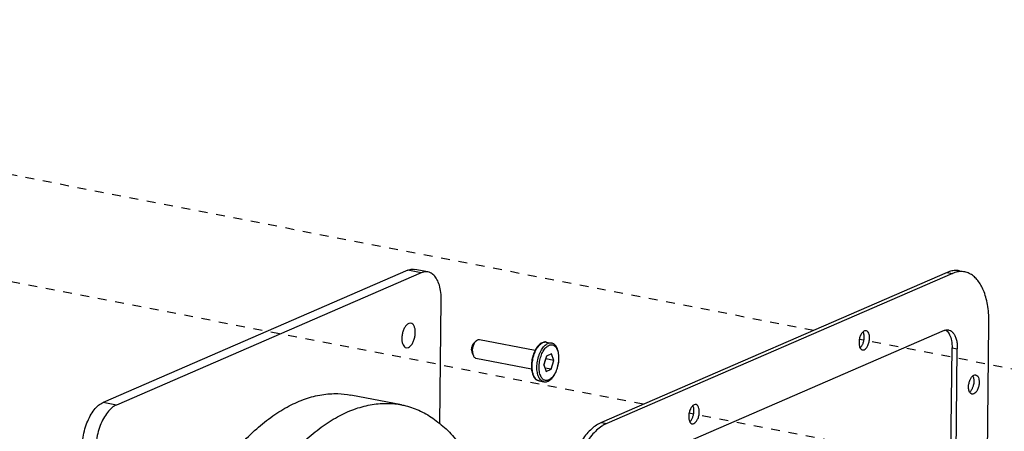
# Paper-space layout 'Layout1' of a CAD drawing. Header units: inches. Extents: x 29 to 351, y 58 to 234.
# Tile 101 of 104: x 96 to 108, y 184 to 189. Entities that reach past the tile are written whole.
import ezdxf

# ---------------------------------------------------------------- set-up
doc = ezdxf.new("R2010")
doc.units = ezdxf.units.IN
doc.header["$LTSCALE"] = 1.1
doc.header["$MEASUREMENT"] = 0
doc.linetypes.add('DASHED', pattern=[0.2, 0.1, -0.1])
doc.layers.get('0').update_dxf_attribs({"linetype": 'CONTINUOUS'})
for name, color, linetype in [('02___PRT_ALL_AXES', 7, 'CONTINUOUS'), ('3_ALL_AXES', 7, 'CONTINUOUS'), ('6_ALL_SURFS', 7, 'CONTINUOUS'), ('7_ALL_FEATURES', 7, 'CONTINUOUS')]:
    doc.layers.add(name, color=color, linetype=linetype)

psp = doc.layouts.get("Layout1")

# ---------------------------------------------------------------- linework, layer by layer
at = {"color": 4, "linetype": 'DASHED'}
for p, q in [((105.765, 185.238), (85.783, 189.114)), ((103.641, 184.317), (83.659, 188.192)), ((111.791, 184.069), (106.339, 185.127)), ((109.667, 183.148), (104.214, 184.206))]:
    psp.add_line(p, q, dxfattribs=at)
at = {"layer": '02___PRT_ALL_AXES', "color": 7, "linetype": 'Continuous'}
for p, q in [((101.532, 185.082), (101.559, 185.108)), ((101.599, 185.125), (102.294, 184.99)), ((102.435, 185.093), (102.495, 185.081)), ((101.508, 184.958), (101.523, 184.923)), ((101.554, 184.893), (102.249, 184.758)), ((102.342, 184.61), (102.401, 184.598)), ((100.625, 184.31), (99.995, 184.432))]:
    psp.add_line(p, q, dxfattribs=at)
for points, start_tangent, end_tangent in [([(101.513, 184.981), (101.514, 185.004), (101.518, 185.026), (101.524, 185.049), (101.532, 185.069), (101.542, 185.087), (101.553, 185.103), (101.559, 185.108)], (0.012225, 0.999925), (0.712395, 0.701778)), ([(101.559, 185.108), (101.565, 185.114), (101.578, 185.122), (101.59, 185.125), (101.599, 185.125)], (0.712395, 0.701778), (0.982091, -0.188405)), ([(101.501, 184.997), (101.502, 185.014), (101.505, 185.031), (101.511, 185.048), (101.518, 185.063), (101.526, 185.075), (101.532, 185.082)], (0.012225, 0.999925), (0.712792, 0.701376)), ([(101.501, 184.997), (101.502, 184.98), (101.505, 184.966), (101.508, 184.958)], (-0.012225, -0.999925), (0.398845, -0.917018)), ([(101.513, 184.981), (101.514, 184.959), (101.517, 184.94), (101.523, 184.923)], (-0.012225, -0.999925), (0.398388, -0.917217)), ([(101.523, 184.923), (101.53, 184.909), (101.54, 184.899), (101.551, 184.893), (101.554, 184.893)], (0.398388, -0.917217), (0.982091, -0.188405)), ([(98.398, 183.547), (98.434, 183.593), (98.623, 183.818), (98.82, 184.011), (99.021, 184.171), (99.225, 184.296), (99.429, 184.385), (99.632, 184.436), (99.831, 184.45), (99.995, 184.432)], (0.599925, 0.800056), (0.981738, -0.190236)), ([(99.069, 183.479), (99.253, 183.696), (99.449, 183.889), (99.651, 184.049), (99.854, 184.174), (100.059, 184.263), (100.262, 184.314), (100.461, 184.328), (100.625, 184.31)], (0.614257, 0.789106), (0.981738, -0.190236)), ([(100.625, 184.31), (100.655, 184.304), (100.841, 184.242), (101.017, 184.143), (101.183, 184.009), (101.335, 183.839), (101.473, 183.637), (101.594, 183.404), (101.698, 183.143), (101.706, 183.121)], (0.981738, -0.190236), (0.32127, -0.946988))]:
    psp.add_spline(points, degree=3, dxfattribs=dict(at, start_tangent=start_tangent, end_tangent=end_tangent))
at = {"layer": '3_ALL_AXES', "color": 7, "linetype": 'Continuous'}
for p, q in [((100.744, 185.328), (100.717, 185.325)), ((100.685, 185.023), (100.713, 185.027))]:
    psp.add_line(p, q, dxfattribs=at)
for points, start_tangent, end_tangent in [([(100.717, 185.325), (100.691, 185.306), (100.667, 185.275), (100.648, 185.234), (100.636, 185.187), (100.631, 185.139), (100.634, 185.095), (100.646, 185.059), (100.664, 185.034), (100.685, 185.023)], (-0.917444, -0.397864), (0.980649, -0.195776)), ([(100.713, 185.027), (100.739, 185.045), (100.763, 185.077), (100.782, 185.118), (100.794, 185.164), (100.799, 185.212), (100.795, 185.256), (100.784, 185.293), (100.766, 185.318), (100.744, 185.328)], (0.917444, 0.397864), (-0.980649, 0.195776))]:
    psp.add_spline(points, degree=3, dxfattribs=dict(at, start_tangent=start_tangent, end_tangent=end_tangent))
at = {"layer": '6_ALL_SURFS', "color": 7, "linetype": 'Continuous'}
for p, q in [((107.432, 185.961), (103.12, 184.091)), ((107.427, 185.235), (107.432, 185.231)), ((107.357, 173.786), (107.494, 185.021))]:
    psp.add_line(p, q, dxfattribs=at)
for points, start_tangent, end_tangent in [([(107.491, 185.98), (107.432, 185.961)], (-0.979473, -0.201577), (-0.917444, -0.397864)), ([(107.586, 185.981), (107.551, 185.985), (107.491, 185.98)], (-0.980877, 0.194628), (-0.979473, -0.201577)), ([(106.399, 185.156), (106.393, 185.204), (106.387, 185.221)], (0.012225, 0.999925), (-0.432159, 0.901797)), ([(107.415, 185.244), (107.427, 185.235)], (0.841669, -0.539995), (0.760625, -0.649192)), ([(107.432, 185.231), (107.464, 185.185), (107.487, 185.111), (107.494, 185.021)], (0.721672, -0.692235), (-0.012225, -0.999925)), ([(106.38, 185.068), (106.392, 185.103), (106.399, 185.156)], (0.403684, 0.914898), (0.012225, 0.999925)), ([(106.348, 185.021), (106.373, 185.054)], (0.756526, 0.653964), (0.476331, 0.879266)), ([(106.373, 185.054), (106.38, 185.068)], (0.476331, 0.879266), (0.403684, 0.914898)), ([(107.754, 184.668), (107.76, 184.652), (107.766, 184.604)], (0.432159, -0.901797), (-0.012225, -0.999925)), ([(107.74, 184.502), (107.715, 184.469)], (-0.476331, -0.879266), (-0.756526, -0.653964)), ([(107.747, 184.516), (107.74, 184.502)], (-0.403684, -0.914898), (-0.476331, -0.879266)), ([(107.766, 184.604), (107.759, 184.551), (107.747, 184.516)], (-0.012225, -0.999925), (-0.403684, -0.914898)), ([(104.275, 184.235), (104.269, 184.283), (104.263, 184.299)], (0.012225, 0.999925), (-0.432159, 0.901797)), ([(104.224, 184.1), (104.249, 184.133)], (0.756526, 0.653964), (0.476331, 0.879266)), ([(104.249, 184.133), (104.256, 184.147)], (0.476331, 0.879266), (0.403684, 0.914898)), ([(104.256, 184.147), (104.268, 184.182), (104.275, 184.235)], (0.403684, 0.914898), (0.012225, 0.999925)), ([(103.12, 184.091), (103, 184.011), (102.884, 183.878), (102.786, 183.704), (102.71, 183.5), (102.66, 183.277), (102.642, 183.058)], (-0.917444, -0.397864), (-0.012225, -0.999925))]:
    psp.add_spline(points, degree=3, dxfattribs=dict(at, start_tangent=start_tangent, end_tangent=end_tangent))
at = {"layer": '7_ALL_FEATURES', "color": 7, "linetype": 'Continuous'}
for p, q in [((100.706, 185.989), (96.904, 184.34)), ((100.872, 185.957), (97.07, 184.308)), ((100.872, 185.957), (100.706, 185.989)), ((100.957, 185.968), (100.791, 186)), ((107.432, 185.961), (107.498, 185.948)), ((107.498, 185.948), (103.186, 184.078)), ((101.103, 184.074), (101.122, 185.615)), ((107.394, 185.237), (103.273, 183.45)), ((106.384, 185.221), (106.38, 185.217)), ((107.814, 173.774), (107.955, 185.32)), ((106.38, 185.217), (106.376, 185.212)), ((107.423, 173.773), (107.56, 185.008)), ((107.494, 185.021), (107.56, 185.008)), ((102.435, 184.919), (102.402, 184.809)), ((102.404, 184.803), (102.428, 184.883)), ((102.428, 184.883), (102.426, 184.889)), ((102.527, 184.863), (102.428, 184.883)), ((102.497, 184.946), (102.435, 184.919)), ((102.495, 184.754), (102.527, 184.863)), ((102.527, 184.863), (102.497, 184.946)), ((102.59, 184.889), (102.59, 184.892)), ((102.402, 184.809), (102.432, 184.727)), ((102.495, 184.754), (102.417, 184.769)), ((102.432, 184.727), (102.495, 184.754)), ((107.742, 184.66), (107.747, 184.665)), ((107.747, 184.665), (107.751, 184.669)), ((97.07, 184.308), (96.904, 184.34)), ((104.256, 184.296), (104.252, 184.291)), ((104.26, 184.3), (104.256, 184.296)), ((103.12, 184.091), (103.186, 184.078))]:
    psp.add_line(p, q, dxfattribs=at)
for points, start_tangent, end_tangent in [([(100.706, 185.989), (100.762, 186.003), (100.791, 186)], (0.917444, 0.397864), (0.981836, -0.189732)), ([(100.957, 185.968), (100.928, 185.97), (100.872, 185.957)], (-0.981836, 0.189732), (-0.917444, -0.397864)), ([(101.122, 185.615), (101.117, 185.712), (101.099, 185.801), (101.069, 185.874), (101.03, 185.927), (100.982, 185.96), (100.957, 185.968)], (0.012225, 0.999925), (-0.981836, 0.189732)), ([(107.56, 185.967), (107.498, 185.948)], (-0.981207, -0.192958), (-0.917444, -0.397864)), ([(107.653, 185.968), (107.622, 185.972), (107.56, 185.967)], (-0.981582, 0.191044), (-0.981207, -0.192958)), ([(107.955, 185.32), (107.952, 185.429), (107.941, 185.535), (107.921, 185.633), (107.894, 185.718), (107.862, 185.789), (107.825, 185.848), (107.784, 185.896), (107.736, 185.934), (107.682, 185.96), (107.653, 185.968)], (0.012225, 0.999925), (-0.981582, 0.191044)), ([(106.423, 185.235), (106.401, 185.232), (106.384, 185.221)], (-0.985045, 0.1723), (-0.735161, -0.677892)), ([(106.465, 185.144), (106.461, 185.186), (106.447, 185.218), (106.426, 185.234), (106.423, 185.235)], (0.012225, 0.999925), (-0.985045, 0.1723)), ([(107.394, 185.237), (107.414, 185.243)], (0.917444, 0.397864), (0.974658, 0.223699)), ([(107.414, 185.243), (107.427, 185.245), (107.45, 185.244)], (0.974658, 0.223699), (0.982026, -0.188747)), ([(107.45, 185.244), (107.459, 185.242), (107.488, 185.227), (107.513, 185.2), (107.534, 185.164), (107.549, 185.118), (107.558, 185.066), (107.56, 185.008)], (0.982026, -0.188747), (-0.012225, -0.999925)), ([(106.357, 185.183), (106.354, 185.178), (106.339, 185.133), (106.334, 185.086)], (-0.449597, -0.893232), (-0.012225, -0.999925)), ([(106.376, 185.212), (106.357, 185.183)], (-0.647148, -0.762364), (-0.449597, -0.893232)), ([(106.376, 184.995), (106.398, 184.998), (106.423, 185.018), (106.445, 185.052), (106.46, 185.097), (106.465, 185.144)], (0.985045, -0.1723), (0.012225, 0.999925)), ([(102.293, 184.99), (102.289, 184.981), (102.275, 184.948), (102.263, 184.912), (102.254, 184.874), (102.249, 184.836), (102.247, 184.798)], (-0.460386, -0.887719), (-0.012225, -0.999925)), ([(102.256, 184.794), (102.258, 184.828), (102.263, 184.866), (102.271, 184.904), (102.282, 184.941), (102.296, 184.975), (102.312, 185.007), (102.33, 185.034), (102.35, 185.057), (102.37, 185.075), (102.391, 185.087), (102.412, 185.093), (102.428, 185.094)], (0.012225, 0.999925), (0.997135, -0.075638)), ([(102.435, 185.093), (102.414, 185.094), (102.392, 185.089), (102.369, 185.079), (102.346, 185.062), (102.325, 185.039), (102.306, 185.012), (102.293, 184.99)], (-0.981705, 0.190408), (-0.460386, -0.887719)), ([(102.315, 184.782), (102.317, 184.817), (102.322, 184.854), (102.33, 184.892), (102.342, 184.929), (102.356, 184.964), (102.372, 184.995), (102.39, 185.023), (102.409, 185.046), (102.43, 185.063), (102.451, 185.075), (102.472, 185.082), (102.492, 185.082), (102.495, 185.081)], (0.012225, 0.999925), (0.981541, -0.19125)), ([(102.39, 184.971), (102.394, 184.979), (102.411, 185.005), (102.429, 185.026), (102.448, 185.042), (102.467, 185.053), (102.487, 185.059), (102.505, 185.059), (102.523, 185.053), (102.539, 185.042), (102.554, 185.026), (102.566, 185.005), (102.576, 184.98), (102.582, 184.951), (102.586, 184.92), (102.587, 184.889)], (0.476577, 0.879133), (-0.012225, -0.999925)), ([(102.428, 185.094), (102.433, 185.093), (102.435, 185.093)], (0.997135, -0.075638), (0.981543, -0.191243)), ([(102.59, 184.892), (102.589, 184.928), (102.584, 184.962), (102.576, 184.994), (102.565, 185.021), (102.55, 185.045), (102.534, 185.062), (102.515, 185.075), (102.495, 185.081)], (0.012225, 0.999925), (-0.981705, 0.190408)), ([(106.334, 185.086), (106.338, 185.044), (106.346, 185.021)], (-0.012225, -0.999925), (0.464944, -0.88534)), ([(106.346, 185.021), (106.352, 185.012), (106.373, 184.996), (106.376, 184.995)], (0.464944, -0.88534), (0.985045, -0.1723)), ([(102.343, 184.783), (102.344, 184.815), (102.349, 184.85), (102.356, 184.885), (102.367, 184.919), (102.379, 184.951), (102.39, 184.971)], (0.012225, 0.999925), (0.476577, 0.879133)), ([(102.587, 184.889), (102.585, 184.857), (102.581, 184.823), (102.573, 184.788), (102.563, 184.754), (102.55, 184.722), (102.535, 184.693), (102.519, 184.668), (102.5, 184.647), (102.482, 184.631), (102.462, 184.619), (102.443, 184.614), (102.424, 184.614), (102.406, 184.619), (102.39, 184.63), (102.376, 184.647), (102.364, 184.668), (102.354, 184.693), (102.347, 184.722), (102.345, 184.739)], (-0.012225, -0.999925), (-0.11331, 0.99356)), ([(102.401, 184.598), (102.423, 184.597), (102.445, 184.601), (102.468, 184.612), (102.49, 184.629), (102.511, 184.651), (102.531, 184.678), (102.548, 184.709), (102.562, 184.743), (102.574, 184.779), (102.582, 184.817), (102.588, 184.855), (102.59, 184.889)], (0.981705, -0.190408), (0.019881, 0.999802)), ([(102.247, 184.798), (102.248, 184.762), (102.248, 184.758)], (-0.012225, -0.999925), (0.094984, -0.995479)), ([(102.248, 184.758), (102.253, 184.728), (102.261, 184.697), (102.272, 184.669), (102.286, 184.646), (102.303, 184.628), (102.322, 184.616), (102.342, 184.61)], (0.094984, -0.995479), (0.981705, -0.190408)), ([(102.342, 184.61), (102.325, 184.615), (102.307, 184.627), (102.292, 184.645), (102.279, 184.668), (102.268, 184.695), (102.261, 184.727), (102.257, 184.76), (102.256, 184.794)], (-0.981542, 0.191245), (0.012225, 0.999925)), ([(102.401, 184.598), (102.385, 184.604), (102.367, 184.616), (102.351, 184.633), (102.338, 184.656), (102.328, 184.684), (102.321, 184.715), (102.316, 184.748), (102.315, 184.782)], (-0.981541, 0.191251), (0.012225, 0.999925)), ([(102.345, 184.739), (102.344, 184.752), (102.343, 184.783)], (-0.11331, 0.99356), (0.012225, 0.999925)), ([(107.7, 184.534), (107.706, 184.581), (107.721, 184.625), (107.723, 184.631)], (0.012225, 0.999925), (0.449597, 0.893232)), ([(107.723, 184.631), (107.742, 184.66)], (0.449597, 0.893232), (0.647148, 0.762364)), ([(107.751, 184.669), (107.768, 184.68), (107.79, 184.683)], (0.735161, 0.677892), (0.985045, -0.1723)), ([(107.79, 184.683), (107.793, 184.682), (107.814, 184.666), (107.828, 184.634), (107.832, 184.591)], (0.985045, -0.1723), (-0.012225, -0.999925)), ([(107.713, 184.469), (107.705, 184.492), (107.7, 184.534)], (-0.464944, 0.88534), (0.012225, 0.999925)), ([(107.832, 184.591), (107.827, 184.544), (107.812, 184.5), (107.79, 184.466), (107.765, 184.446), (107.743, 184.443)], (-0.012225, -0.999925), (-0.985045, 0.1723)), ([(107.743, 184.443), (107.74, 184.444), (107.719, 184.46), (107.713, 184.469)], (-0.985045, 0.1723), (-0.464944, 0.88534)), ([(96.644, 183.777), (96.651, 183.879), (96.671, 183.985), (96.703, 184.084), (96.744, 184.172), (96.793, 184.248), (96.848, 184.305), (96.904, 184.34)], (0.012225, 0.999925), (0.917444, 0.397864)), ([(97.07, 184.308), (97.014, 184.273), (96.959, 184.215), (96.909, 184.14), (96.869, 184.052), (96.837, 183.952), (96.817, 183.847), (96.81, 183.745)], (-0.917444, -0.397864), (-0.012225, -0.999925)), ([(104.233, 184.262), (104.23, 184.256), (104.215, 184.212), (104.21, 184.165)], (-0.449597, -0.893232), (-0.012225, -0.999925)), ([(104.252, 184.291), (104.233, 184.262)], (-0.647148, -0.762364), (-0.449597, -0.893232)), ([(104.299, 184.314), (104.277, 184.311), (104.26, 184.3)], (-0.985045, 0.1723), (-0.735161, -0.677892)), ([(104.341, 184.222), (104.337, 184.265), (104.323, 184.297), (104.302, 184.313), (104.299, 184.314)], (0.012225, 0.999925), (-0.985045, 0.1723)), ([(104.21, 184.165), (104.214, 184.123), (104.222, 184.1)], (-0.012225, -0.999925), (0.464944, -0.88534)), ([(104.252, 184.074), (104.274, 184.077), (104.299, 184.097), (104.321, 184.131), (104.336, 184.175), (104.341, 184.222)], (0.985045, -0.1723), (0.012225, 0.999925)), ([(103.14, 184.054), (103.124, 184.044), (103.061, 183.994), (103, 183.93), (102.944, 183.856), (102.896, 183.776), (102.852, 183.691), (102.814, 183.6), (102.78, 183.5), (102.751, 183.391), (102.728, 183.274), (102.714, 183.157), (102.708, 183.045)], (-0.85443, -0.519566), (-0.012225, -0.999925)), ([(103.186, 184.078), (103.14, 184.054)], (-0.917444, -0.397864), (-0.85443, -0.519566)), ([(104.222, 184.1), (104.228, 184.091), (104.249, 184.075), (104.252, 184.074)], (0.464944, -0.88534), (0.985045, -0.1723))]:
    psp.add_spline(points, degree=3, dxfattribs=dict(at, start_tangent=start_tangent, end_tangent=end_tangent))

doc.saveas('drawing.dxf')
